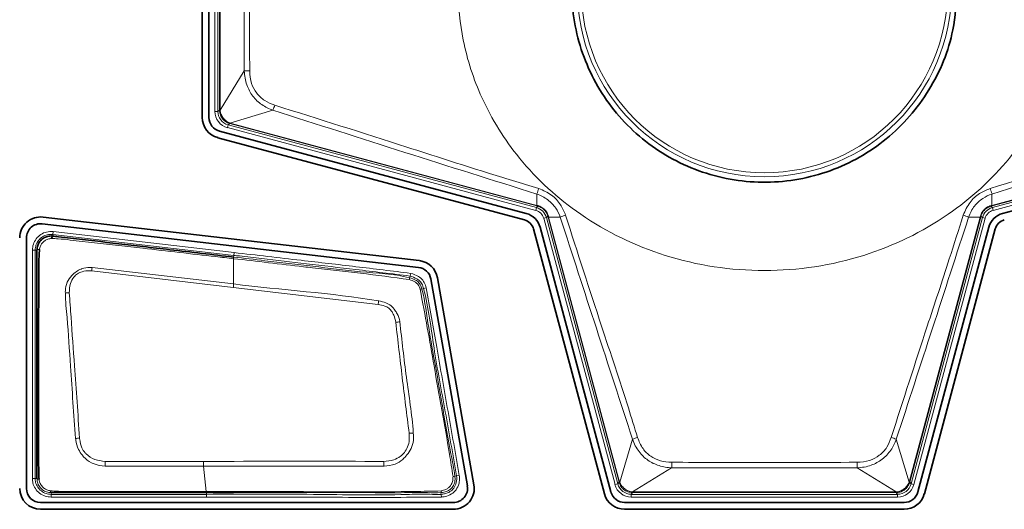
# Model space of a CAD drawing. Header units: millimetres. Extents: x 0 to 1118, y 0 to 864.
# Tile 16 of 85: x 247 to 259, y 182 to 188. Entities that reach past the tile are written whole.
import ezdxf

# ---------------------------------------------------------------- set-up
doc = ezdxf.new("R2010")
doc.units = ezdxf.units.MM

msp = doc.modelspace()

# ---------------------------------------------------------------- linework, layer by layer
at = {"color": 7, "linetype": 'Continuous', "lineweight": 35}
for p, q in [((249.432, 189.727), (249.432, 186.685)), ((249.512, 186.685), (249.512, 189.727)), ((253.277, 185.547), (249.637, 186.523)), ((262.571, 186.523), (258.93, 185.547)), ((249.616, 186.445), (253.257, 185.469)), ((253.415, 185.632), (253.402, 185.636)), ((252.008, 184.987), (247.542, 185.503)), ((258.674, 185.514), (258.671, 185.501)), ((247.533, 185.424), (251.999, 184.907)), ((253.364, 185.362), (254.205, 182.222)), ((254.283, 182.243), (253.441, 185.383)), ((258.766, 185.383), (257.924, 182.243)), ((258.002, 182.222), (258.844, 185.362)), ((247.346, 182.286), (247.346, 185.257)), ((247.656, 185.278), (247.644, 185.249)), ((252.145, 184.769), (252.578, 182.315)), ((252.657, 182.329), (252.224, 184.783)), ((249.804, 182.247), (249.804, 182.247)), ((249.804, 182.236), (249.804, 182.247)), ((249.804, 182.236), (249.804, 182.236)), ((252.412, 182.118), (247.514, 182.118)), ((257.762, 182.118), (254.445, 182.118)), ((247.514, 182.038), (252.412, 182.038)), ((254.445, 182.038), (257.762, 182.038))]:
    msp.add_line(p, q, dxfattribs=at)
at = {"color": 7, "linetype": 'Continuous', "lineweight": 18}
for p, q in [((249.583, 186.757), (249.583, 189.649)), ((249.616, 189.649), (249.616, 186.757)), ((249.637, 186.773), (249.637, 189.633)), ((249.644, 189.633), (249.644, 186.773)), ((249.931, 187.236), (249.931, 189.17)), ((249.644, 186.771), (249.931, 187.236)), ((249.616, 186.757), (249.583, 186.757)), ((249.616, 186.757), (249.637, 186.773)), ((249.637, 186.773), (249.644, 186.773)), ((250.271, 186.772), (249.76, 186.619)), ((249.76, 186.612), (249.762, 186.618)), ((249.762, 186.618), (253.404, 185.642)), ((258.803, 185.642), (262.445, 186.618)), ((249.74, 186.596), (249.731, 186.564)), ((253.39, 185.583), (249.731, 186.564)), ((249.76, 186.612), (249.74, 186.596)), ((249.74, 186.596), (253.399, 185.615)), ((253.402, 185.636), (249.76, 186.612)), ((262.447, 186.612), (258.805, 185.636)), ((258.809, 185.615), (262.468, 186.596)), ((262.476, 186.564), (258.818, 185.583)), ((253.404, 185.642), (253.403, 185.777)), ((258.804, 185.777), (258.803, 185.642)), ((253.399, 185.615), (253.39, 185.583)), ((253.399, 185.615), (253.415, 185.632)), ((253.402, 185.636), (253.404, 185.642)), ((258.805, 185.636), (258.792, 185.632)), ((258.792, 185.632), (258.809, 185.615)), ((258.803, 185.642), (258.805, 185.636)), ((258.809, 185.615), (258.818, 185.583)), ((253.516, 185.498), (253.484, 185.489)), ((254.331, 182.33), (253.484, 185.489)), ((253.533, 185.514), (253.516, 185.498)), ((253.516, 185.498), (254.363, 182.339)), ((253.537, 185.501), (253.533, 185.514)), ((253.537, 185.501), (253.543, 185.503)), ((254.379, 182.359), (253.537, 185.501)), ((253.681, 185.502), (253.543, 185.503)), ((253.543, 185.503), (254.385, 182.361)), ((257.822, 182.361), (258.664, 185.503)), ((258.671, 185.501), (257.829, 182.359)), ((257.845, 182.339), (258.691, 185.498)), ((258.723, 185.489), (257.877, 182.33)), ((258.664, 185.503), (258.527, 185.502)), ((258.664, 185.503), (258.671, 185.501)), ((258.691, 185.498), (258.674, 185.514)), ((258.691, 185.498), (258.723, 185.489)), ((247.656, 185.278), (247.658, 185.298)), ((247.656, 185.278), (247.656, 185.278)), ((247.658, 185.298), (247.662, 185.331)), ((247.658, 185.298), (249.806, 185.049)), ((249.81, 185.082), (247.662, 185.331)), ((247.449, 185.112), (247.416, 185.112)), ((247.416, 185.112), (247.416, 182.403)), ((247.449, 182.403), (247.449, 185.112)), ((247.449, 185.112), (247.47, 185.112)), ((249.804, 185.029), (249.806, 185.049)), ((249.804, 185.029), (249.804, 185.029)), ((249.804, 184.71), (249.804, 185.01)), ((249.806, 185.049), (249.81, 185.082)), ((248.122, 184.865), (249.799, 184.67)), ((249.804, 184.71), (248.125, 184.904)), ((251.898, 184.804), (251.893, 184.784)), ((251.906, 184.836), (251.898, 184.804)), ((249.799, 184.67), (251.519, 184.467)), ((252.039, 184.65), (252.059, 184.655)), ((252.091, 184.664), (252.059, 184.655)), ((254.386, 182.359), (254.539, 182.869)), ((257.669, 182.869), (257.822, 182.359)), ((249.445, 182.606), (248.281, 182.606)), ((249.478, 182.247), (249.445, 182.549)), ((255.003, 182.53), (254.538, 182.243)), ((257.204, 182.53), (255.003, 182.53)), ((257.669, 182.243), (257.204, 182.53)), ((252.45, 182.434), (252.43, 182.432)), ((252.483, 182.439), (252.45, 182.434)), ((247.449, 182.403), (247.416, 182.403)), ((247.47, 182.403), (247.449, 182.403)), ((247.47, 182.403), (247.47, 182.403)), ((254.363, 182.339), (254.331, 182.33)), ((254.363, 182.339), (254.379, 182.359)), ((254.379, 182.359), (254.385, 182.361)), ((257.822, 182.361), (257.829, 182.359)), ((257.829, 182.359), (257.845, 182.339)), ((257.845, 182.339), (257.877, 182.33)), ((247.637, 182.215), (247.637, 182.236)), ((249.481, 182.215), (247.637, 182.215)), ((247.637, 182.215), (247.637, 182.182)), ((247.637, 182.182), (249.481, 182.182)), ((249.481, 182.236), (249.481, 182.215)), ((249.481, 182.182), (249.481, 182.215)), ((252.265, 182.235), (252.267, 182.215)), ((252.271, 182.182), (252.267, 182.215)), ((254.54, 182.236), (254.524, 182.215)), ((254.524, 182.215), (257.684, 182.215)), ((254.524, 182.215), (254.524, 182.182)), ((257.684, 182.182), (254.524, 182.182)), ((254.54, 182.243), (257.668, 182.243)), ((254.54, 182.243), (254.54, 182.236)), ((257.668, 182.236), (254.54, 182.236)), ((257.668, 182.243), (257.668, 182.236)), ((257.684, 182.215), (257.668, 182.236)), ((257.684, 182.215), (257.684, 182.182))]:
    msp.add_line(p, q, dxfattribs=at)
at = {"color": 7, "linetype": 'Continuous', "lineweight": 35, "flags": 128}
msp.add_lwpolyline([(249.481, 182.236), (249.642, 182.236), (249.804, 182.236)], dxfattribs=at)
at = {"color": 7, "linetype": 'Continuous', "lineweight": 18}
for radius in [2.222, 2.174]:
    msp.add_circle((256.104, 188.203), radius, dxfattribs=at)
for centre, radius, start, end in [((250.003, 183.971), 3.266, 90.1461, 91.2714), ((249.643, 186.751), 0.0199, 89.8656, 109.6287), ((249.768, 186.981), 0.545, 337.4304, 344.044), ((249.741, 186.624), 0.0199, 325.3713, 345.1344), ((252.827, 186.009), 0.621, 338.1023, 344.3963), ((259.381, 186.009), 0.621, 195.6037, 201.8977), ((253.423, 185.638), 0.00907, 167.7691, 216.5329), ((258.785, 185.638), 0.00907, 323.4671, 12.2309), ((253.539, 185.522), 0.00907, 233.4671, 282.2309), ((253.872, 185.076), 0.468, 105.8545, 114.1445), ((258.335, 185.076), 0.468, 65.8555, 74.1455), ((258.669, 185.522), 0.00907, 257.7691, 306.5329), ((247.496, 185.065), 0.0533, 85.928, 119.6192), ((253.475, 184.457), 5.369, 175.2299, 175.6375), ((251.774, 184.795), 0.119, 344.4433, 354.724), ((253.427, 184.245), 3.652, 172.6925, 173.326), ((252.045, 184.551), 0.0997, 93.8017, 105.8267), ((247.864, 184.137), 0.469, 91.2549, 97.0477), ((254.174, 184.021), 2.693, 169.5707, 170.4715), ((251.826, 183.752), 0.512, 95.4602, 100.899), ((248.102, 181.704), 1.186, 96.1064, 98.3889), ((251.97, 181.887), 1.056, 91.7494, 94.4633), ((254.733, 182.422), 0.487, 106.0695, 113.4816), ((257.474, 182.422), 0.487, 66.5184, 73.9305), ((297.824, 181.268), 49.561, 178.4526, 178.519), ((228.267, 181.262), 23.356, 3.1585, 3.2988), ((251.515, 182.603), 3.489, 358.807, 359.8655), ((260.692, 182.603), 3.489, 180.1345, 181.193), ((252.402, 182.49), 0.0645, 275.0085, 295.2679), ((254.391, 182.34), 0.02, 104.8624, 124.5005), ((257.817, 182.34), 0.02, 55.4995, 75.1376), ((247.657, 182.257), 0.0288, 177.776, 226.801), ((252.223, 182.249), 0.0443, 341.5629, 8.1411), ((254.518, 182.242), 0.02, 340.4995, 0.1376), ((257.689, 182.242), 0.02, 179.8624, 199.5005)]:
    msp.add_arc(centre, radius, start, end, dxfattribs=at)
at = {"color": 7, "linetype": 'Continuous', "lineweight": 35}
for centre, radius, start, end in [((249.68, 186.685), 0.248, 180, 255), ((249.68, 186.685), 0.168, 180, 255), ((247.514, 185.257), 0.248, 83.3982, 180), ((253.217, 185.323), 0.152, 15, 75), ((253.217, 185.323), 0.232, 15, 75), ((258.99, 185.323), 0.232, 105, 165), ((258.99, 185.323), 0.152, 105, 165), ((247.514, 185.257), 0.168, 83.3982, 180), ((251.98, 184.74), 0.248, 10, 83.3982), ((251.98, 184.74), 0.168, 10, 83.3982), ((252.412, 182.286), 0.248, 270, 10), ((252.412, 182.286), 0.168, 270, 10), ((247.514, 182.286), 0.248, 180, 270), ((247.514, 182.286), 0.168, 180, 270), ((254.445, 182.286), 0.248, 195, 270), ((254.445, 182.286), 0.168, 195, 270), ((257.762, 182.286), 0.168, 270, 345), ((257.762, 182.286), 0.248, 270, 345)]:
    msp.add_arc(centre, radius, start, end, dxfattribs=at)
at = {"color": 7, "linetype": 'Continuous', "lineweight": 18}
for centre, major_axis, ratio, start_param, end_param in [((249.783, 186.757), (-0.159, -0.122), 0.999758, 5.628804, 6.937567), ((249.783, 186.757), (0.132, 0.101), 0.999661, 2.487211, 3.795974), ((249.807, 186.775), (0.162, 0.056), 0.972579, 2.818102, 2.835437), ((249.747, 186.775), (0.0984, 0.0344), 0.954922, 2.819823, 2.837158), ((249.792, 186.718), (0.0587, 0.0862), 0.954922, 3.446027, 3.463362), ((249.807, 186.775), (0.096, 0.142), 0.972579, 3.447748, 3.465083), ((253.355, 185.454), (0.0943, 0.0943), 0.999797, 5.759674, 6.806696), ((253.355, 185.454), (0.118, 0.118), 0.999878, 5.759674, 6.806696), ((258.852, 185.454), (0.118, -0.118), 0.999878, 2.618082, 3.665103), ((258.852, 185.454), (-0.0943, 0.0943), 0.999797, 5.759674, 6.806696), ((254.524, 182.382), (-0.122, -0.159), 0.999758, 5.628804, 6.937567), ((254.524, 182.382), (0.101, 0.132), 0.999661, 2.487211, 3.795974), ((254.543, 182.406), (0.142, 0.096), 0.972579, 2.818102, 2.835319), ((254.485, 182.391), (0.0862, 0.0587), 0.954922, 2.819823, 2.83704), ((257.684, 182.382), (-0.101, 0.132), 0.999661, 2.487211, 3.795974), ((257.684, 182.382), (0.122, -0.159), 0.999758, 5.628804, 6.937567), ((257.723, 182.391), (0.0862, -0.0587), 0.954922, 0.304553, 0.321769), ((257.665, 182.406), (0.142, -0.096), 0.972579, 0.306274, 0.32349), ((254.543, 182.406), (0.056, 0.162), 0.972579, 3.447867, 3.465083), ((254.543, 182.346), (0.0344, 0.0984), 0.954922, 3.446146, 3.463362), ((257.665, 182.346), (-0.0344, 0.0984), 0.954922, 2.819823, 2.83704), ((257.665, 182.406), (-0.056, 0.162), 0.972579, 2.818102, 2.835319)]:
    msp.add_ellipse(centre, major_axis=major_axis, ratio=ratio, start_param=start_param, end_param=end_param, dxfattribs=at)
for points, knots in [([(259.737, 188.203), (259.725, 188.404), (259.7, 188.845), (259.467, 189.538), (259.014, 190.266), (258.277, 190.936), (257.274, 191.419), (256.104, 191.596), (254.933, 191.419), (253.93, 190.936), (253.195, 190.266), (252.739, 189.538), (252.514, 188.845), (252.45, 188.203), (252.514, 187.561), (252.739, 186.868), (253.195, 186.14), (253.93, 185.47), (254.933, 184.986), (256.104, 184.809), (257.274, 184.986), (258.277, 185.47), (259.014, 186.14), (259.467, 186.868), (259.7, 187.561), (259.725, 188.001), (259.737, 188.203)], [0, 0, 0, 0, 0.0276716, 0.0604536, 0.0992018, 0.1443784, 0.1953898, 0.25, 0.3046102, 0.3556216, 0.4007982, 0.4395464, 0.4723284, 0.5, 0.5276716, 0.5604536, 0.5992018, 0.6443784, 0.6953898, 0.75, 0.8046102, 0.8556216, 0.9007982, 0.9395464, 0.9723284, 1, 1, 1, 1]), ([(249.995, 189.169), (249.995, 189.124), (249.994, 188.902), (249.992, 188.258), (249.994, 187.658), (249.995, 187.237)], [0, 0, 0, 0, 0.069002, 0.345011, 1, 1, 1, 1]), ([(250.271, 186.772), (250.271, 186.772), (250.225, 186.788), (250.135, 186.831), (250.025, 186.934), (249.951, 187.074), (249.933, 187.18), (249.931, 187.236), (249.931, 187.236)], [0, 0, 0, 0, 0.0000326, 0.2407065, 0.4829451, 0.7243193, 0.9999674, 1, 1, 1, 1]), ([(249.995, 187.237), (249.999, 187.186), (250.007, 187.092), (250.072, 186.969), (250.169, 186.878), (250.251, 186.847), (250.292, 186.831)], [0, 0, 0, 0, 0.278433, 0.517723, 0.757717, 1, 1, 1, 1]), ([(249.758, 186.612), (249.74, 186.619), (249.705, 186.633), (249.665, 186.675), (249.641, 186.722), (249.638, 186.755), (249.637, 186.77)], [0, 0, 0, 0, 0.2672054, 0.5309258, 0.7921944, 1, 1, 1, 1]), ([(249.644, 186.771), (249.644, 186.771), (249.645, 186.757), (249.652, 186.727), (249.676, 186.683), (249.713, 186.643), (249.744, 186.625), (249.76, 186.619), (249.76, 186.619)], [0, 0, 0, 0, 0.000099, 0.205023, 0.468657, 0.735206, 0.999901, 1, 1, 1, 1]), ([(253.403, 185.777), (252.88, 185.941), (251.834, 186.269), (250.792, 186.604), (250.271, 186.772)], [0, 0, 0, 0, 0.499906, 1, 1, 1, 1]), ([(250.292, 186.831), (250.815, 186.666), (251.653, 186.402), (252.694, 186.064), (253.218, 185.905), (253.425, 185.842)], [0, 0, 0, 0, 0.50095, 0.80236, 1, 1, 1, 1]), ([(258.782, 185.842), (259.305, 186.004), (260.114, 186.255), (261.152, 186.597), (261.677, 186.758), (261.916, 186.831)], [0, 0, 0, 0, 0.499028, 0.772399, 1, 1, 1, 1]), ([(261.936, 186.772), (261.415, 186.604), (260.373, 186.269), (259.327, 185.941), (258.804, 185.777)], [0, 0, 0, 0, 0.500078, 1, 1, 1, 1]), ([(253.425, 185.842), (253.478, 185.819), (253.578, 185.776), (253.688, 185.659), (253.726, 185.568), (253.744, 185.525)], [0, 0, 0, 0, 0.36574, 0.701782, 1, 1, 1, 1]), ([(258.463, 185.525), (258.487, 185.579), (258.531, 185.679), (258.649, 185.788), (258.739, 185.824), (258.782, 185.842)], [0, 0, 0, 0, 0.371944, 0.704128, 1, 1, 1, 1]), ([(253.681, 185.502), (253.681, 185.502), (253.668, 185.54), (253.629, 185.617), (253.535, 185.716), (253.45, 185.762), (253.403, 185.777), (253.403, 185.777)], [0, 0, 0, 0, 0.00005, 0.297674, 0.635276, 0.99995, 1, 1, 1, 1]), ([(258.804, 185.777), (258.804, 185.777), (258.766, 185.765), (258.689, 185.727), (258.589, 185.635), (258.542, 185.55), (258.527, 185.502), (258.527, 185.502)], [0, 0, 0, 0, 0.00005, 0.294628, 0.628272, 0.99995, 1, 1, 1, 1]), ([(253.404, 185.642), (253.404, 185.642), (253.407, 185.641), (253.411, 185.64), (253.414, 185.64)], [0, 0, 0, 0, 0.0019984, 1, 1, 1, 1]), ([(253.414, 185.64), (253.418, 185.638), (253.44, 185.632), (253.478, 185.612), (253.52, 185.569), (253.534, 185.531), (253.541, 185.513)], [0, 0, 0, 0, 0.066348, 0.367276, 0.687028, 1, 1, 1, 1]), ([(253.533, 185.514), (253.527, 185.532), (253.514, 185.566), (253.475, 185.606), (253.44, 185.625), (253.419, 185.631), (253.415, 185.632)], [0, 0, 0, 0, 0.315839, 0.630493, 0.931818, 1, 1, 1, 1]), ([(258.667, 185.513), (258.668, 185.517), (258.674, 185.539), (258.695, 185.577), (258.738, 185.619), (258.775, 185.633), (258.794, 185.64)], [0, 0, 0, 0, 0.066348, 0.367276, 0.687028, 1, 1, 1, 1]), ([(258.792, 185.632), (258.775, 185.626), (258.74, 185.613), (258.7, 185.574), (258.681, 185.539), (258.675, 185.518), (258.674, 185.514)], [0, 0, 0, 0, 0.315839, 0.630493, 0.931818, 1, 1, 1, 1]), ([(258.794, 185.64), (258.797, 185.64), (258.8, 185.641), (258.803, 185.642), (258.803, 185.642)], [0, 0, 0, 0, 0.998002, 1, 1, 1, 1]), ([(253.541, 185.513), (253.541, 185.51), (253.542, 185.506), (253.543, 185.503), (253.543, 185.503)], [0, 0, 0, 0, 0.998002, 1, 1, 1, 1]), ([(254.539, 182.869), (254.395, 183.307), (254.109, 184.185), (253.823, 185.063), (253.681, 185.502)], [0, 0, 0, 0, 0.500027, 1, 1, 1, 1]), ([(253.744, 185.525), (253.885, 185.086), (254.131, 184.323), (254.425, 183.45), (254.562, 183.007), (254.598, 182.89)], [0, 0, 0, 0, 0.49889, 0.867446, 1, 1, 1, 1]), ([(257.609, 182.89), (257.751, 183.331), (257.977, 184.038), (258.27, 184.912), (258.408, 185.352), (258.463, 185.525)], [0, 0, 0, 0, 0.501063, 0.803813, 1, 1, 1, 1]), ([(258.527, 185.502), (258.384, 185.063), (258.099, 184.185), (257.812, 183.307), (257.669, 182.869)], [0, 0, 0, 0, 0.499979, 1, 1, 1, 1]), ([(258.664, 185.503), (258.664, 185.503), (258.665, 185.506), (258.666, 185.51), (258.667, 185.513)], [0, 0, 0, 0, 0.001998, 1, 1, 1, 1]), ([(247.662, 185.331), (247.636, 185.331), (247.585, 185.332), (247.514, 185.3), (247.459, 185.249), (247.423, 185.184), (247.418, 185.135), (247.416, 185.112)], [0, 0, 0, 0, 0.209345, 0.409215, 0.609199, 0.809715, 1, 1, 1, 1]), ([(247.449, 185.112), (247.451, 185.132), (247.455, 185.173), (247.486, 185.229), (247.533, 185.272), (247.593, 185.299), (247.636, 185.298), (247.658, 185.298)], [0, 0, 0, 0, 0.190329, 0.390812, 0.590745, 0.790603, 1, 1, 1, 1]), ([(247.5, 185.118), (247.503, 185.132), (247.508, 185.16), (247.531, 185.196), (247.562, 185.225), (247.601, 185.245), (247.629, 185.248), (247.644, 185.249)], [0, 0, 0, 0, 0.196747, 0.396314, 0.594795, 0.793198, 1, 1, 1, 1]), ([(247.644, 185.249), (247.669, 185.248), (247.743, 185.246), (248.008, 185.214), (248.344, 185.178), (248.919, 185.111), (249.374, 185.059), (249.733, 185.018), (249.804, 185.01)], [0, 0, 0, 0, 0.035429, 0.102333, 0.368564, 0.501706, 0.901071, 1, 1, 1, 1]), ([(251.893, 184.784), (251.893, 184.784), (251.704, 184.832), (251.314, 184.844), (250.744, 184.923), (250.241, 184.978), (249.928, 185.015), (249.804, 185.029)], [0, 0, 0, 0, 0.00001, 0.278384, 0.550027, 0.821735, 1, 1, 1, 1]), ([(249.804, 185.029), (249.804, 185.028), (249.804, 185.026), (249.804, 185.016), (249.804, 185.011), (249.804, 185.01)], [0, 0, 0, 0, 0.49909, 0.942114, 1, 1, 1, 1]), ([(249.804, 185.01), (249.804, 185.01), (250.081, 184.979), (250.393, 184.942), (250.895, 184.884), (251.314, 184.839), (251.696, 184.788), (251.889, 184.763)], [0, 0, 0, 0, 0.00001, 0.3983, 0.449701, 0.721811, 1, 1, 1, 1]), ([(249.806, 185.049), (249.828, 185.047), (249.939, 185.034), (250.226, 185.001), (250.686, 184.947), (251.273, 184.88), (251.683, 184.83), (251.898, 184.804)], [0, 0, 0, 0, 0.0316564, 0.1582819, 0.411533, 0.6914007, 1, 1, 1, 1]), ([(251.906, 184.836), (251.689, 184.863), (251.256, 184.916), (250.557, 184.996), (250.075, 185.052), (249.81, 185.082)], [0, 0, 0, 0, 0.3100813, 0.6201577, 1, 1, 1, 1]), ([(248.125, 184.904), (248.124, 184.904), (248.115, 184.904), (248.074, 184.906), (248.03, 184.9), (247.976, 184.88), (247.935, 184.856), (247.874, 184.807), (247.822, 184.731), (247.806, 184.654), (247.807, 184.611), (247.807, 184.602)], [0, 0, 0, 0, 0.001347, 0.0547832, 0.25102, 0.2645756, 0.400928, 0.5394765, 0.7368932, 0.9418141, 1, 1, 1, 1]), ([(247.854, 184.605), (247.856, 184.643), (247.859, 184.71), (247.901, 184.787), (247.95, 184.835), (248.015, 184.862), (248.074, 184.869), (248.113, 184.866), (248.122, 184.865)], [0, 0, 0, 0, 0.26184, 0.460052, 0.594473, 0.72855, 0.940791, 1, 1, 1, 1]), ([(251.889, 184.763), (251.911, 184.755), (251.946, 184.743), (251.983, 184.714), (251.996, 184.696), (252.001, 184.688), (252.001, 184.688)], [0, 0, 0, 0, 0.514087, 0.807932, 0.999855, 1, 1, 1, 1]), ([(252.039, 184.65), (252.039, 184.65), (252.037, 184.659), (252.029, 184.686), (252.007, 184.726), (251.958, 184.763), (251.917, 184.778), (251.893, 184.784), (251.893, 184.784)], [0, 0, 0, 0, 0.000095, 0.130179, 0.395684, 0.633012, 0.999905, 1, 1, 1, 1]), ([(251.898, 184.804), (251.898, 184.804), (251.926, 184.796), (251.973, 184.779), (252.025, 184.736), (252.048, 184.693), (252.056, 184.665), (252.059, 184.655)], [0, 0, 0, 0, 0.000086, 0.384562, 0.625657, 0.864938, 1, 1, 1, 1]), ([(252.091, 184.664), (252.088, 184.675), (252.079, 184.707), (252.051, 184.757), (251.991, 184.809), (251.938, 184.826), (251.906, 184.836)], [0, 0, 0, 0, 0.129453, 0.379353, 0.628058, 1, 1, 1, 1]), ([(251.526, 184.509), (251.526, 184.509), (250.956, 184.605), (250.377, 184.638), (249.804, 184.71), (249.804, 184.71)], [0, 0, 0, 0, 0.000634, 0.999988, 1, 1, 1, 1]), ([(252.001, 184.688), (252.001, 184.688), (252.004, 184.683), (252.011, 184.669), (252.015, 184.655), (252.018, 184.647)], [0, 0, 0, 0, 0.000443, 0.40961, 1, 1, 1, 1]), ([(252.018, 184.647), (252.047, 184.495), (252.104, 184.192), (252.216, 183.54), (252.326, 182.954), (252.394, 182.515), (252.408, 182.426)], [0, 0, 0, 0, 0.205801, 0.409336, 0.880013, 1, 1, 1, 1]), ([(252.43, 182.432), (252.43, 182.432), (252.418, 182.52), (252.33, 182.955), (252.238, 183.544), (252.114, 184.194), (252.077, 184.5), (252.039, 184.65), (252.039, 184.65)], [0, 0, 0, 0, 0.000009, 0.119309, 0.590299, 0.794033, 0.999991, 1, 1, 1, 1]), ([(252.059, 184.655), (252.059, 184.655), (252.118, 184.425), (252.177, 183.932), (252.319, 183.194), (252.406, 182.687), (252.45, 182.434)], [0, 0, 0, 0, 0.000009, 0.316104, 0.658395, 1, 1, 1, 1]), ([(252.483, 182.439), (252.438, 182.692), (252.349, 183.199), (252.218, 183.94), (252.132, 184.429), (252.091, 184.664)], [0, 0, 0, 0, 0.341664, 0.683327, 1, 1, 1, 1]), ([(247.807, 184.602), (247.807, 184.601), (247.809, 184.504), (247.838, 184.216), (247.873, 183.641), (247.908, 183.163), (247.929, 182.877)], [0, 0, 0, 0, 0.000487, 0.169203, 0.503155, 1, 1, 1, 1]), ([(247.976, 182.882), (247.956, 183.168), (247.923, 183.647), (247.881, 184.221), (247.861, 184.509), (247.854, 184.605)], [0, 0, 0, 0, 0.496898, 0.831901, 1, 1, 1, 1]), ([(251.519, 184.467), (251.546, 184.462), (251.591, 184.455), (251.65, 184.425), (251.683, 184.383), (251.712, 184.327), (251.722, 184.285), (251.729, 184.256)], [0, 0, 0, 0, 0.250201, 0.42051, 0.594738, 0.728296, 1, 1, 1, 1]), ([(251.777, 184.263), (251.777, 184.263), (251.77, 184.295), (251.755, 184.344), (251.716, 184.405), (251.675, 184.454), (251.608, 184.494), (251.556, 184.503), (251.526, 184.509)], [0, 0, 0, 0, 0.00355, 0.262469, 0.393053, 0.580016, 0.764405, 1, 1, 1, 1]), ([(251.729, 184.256), (251.754, 184.037), (251.804, 183.599), (251.86, 183.16), (251.887, 182.94)], [0, 0, 0, 0, 0.499577, 1, 1, 1, 1]), ([(251.937, 182.943), (251.937, 182.943), (251.921, 183.165), (251.849, 183.603), (251.801, 184.043), (251.777, 184.263)], [0, 0, 0, 0, 0.000827, 0.500349, 1, 1, 1, 1]), ([(248.281, 182.606), (248.239, 182.611), (248.156, 182.62), (248.078, 182.67), (248.029, 182.72), (247.994, 182.775), (247.981, 182.837), (247.976, 182.877), (247.976, 182.882)], [0, 0, 0, 0, 0.27801, 0.544223, 0.585457, 0.737591, 0.962688, 1, 1, 1, 1]), ([(251.887, 182.94), (251.889, 182.906), (251.893, 182.844), (251.865, 182.76), (251.827, 182.701), (251.774, 182.655), (251.696, 182.616), (251.625, 182.61), (251.585, 182.606)], [0, 0, 0, 0, 0.194137, 0.360027, 0.505945, 0.592249, 0.766403, 1, 1, 1, 1]), ([(251.588, 182.549), (251.589, 182.549), (251.633, 182.552), (251.715, 182.563), (251.8, 182.615), (251.856, 182.675), (251.905, 182.739), (251.943, 182.834), (251.939, 182.906), (251.937, 182.943)], [0, 0, 0, 0, 0.002459, 0.22625, 0.406164, 0.495118, 0.643227, 0.812703, 1, 1, 1, 1]), ([(254.598, 182.89), (254.616, 182.844), (254.651, 182.757), (254.75, 182.662), (254.87, 182.604), (254.958, 182.598), (255.004, 182.595)], [0, 0, 0, 0, 0.274544, 0.511285, 0.747593, 1, 1, 1, 1]), ([(257.204, 182.595), (257.254, 182.599), (257.348, 182.606), (257.472, 182.672), (257.563, 182.769), (257.594, 182.85), (257.609, 182.89)], [0, 0, 0, 0, 0.278939, 0.519553, 0.760958, 1, 1, 1, 1]), ([(247.929, 182.877), (247.929, 182.876), (247.93, 182.87), (247.935, 182.826), (247.955, 182.756), (247.996, 182.694), (248.044, 182.637), (248.088, 182.603), (248.174, 182.561), (248.231, 182.554), (248.28, 182.549)], [0, 0, 0, 0, 0.001548, 0.034178, 0.254052, 0.411597, 0.454822, 0.677529, 0.721807, 1, 1, 1, 1]), ([(255.003, 182.53), (255.003, 182.53), (254.952, 182.532), (254.853, 182.548), (254.717, 182.613), (254.605, 182.722), (254.557, 182.816), (254.539, 182.869), (254.539, 182.869)], [0, 0, 0, 0, 0.000033, 0.249575, 0.487562, 0.72675, 0.999967, 1, 1, 1, 1]), ([(257.669, 182.869), (257.669, 182.869), (257.653, 182.823), (257.61, 182.734), (257.507, 182.625), (257.367, 182.55), (257.261, 182.532), (257.204, 182.53), (257.204, 182.53)], [0, 0, 0, 0, 0.000033, 0.237572, 0.481211, 0.723864, 0.999967, 1, 1, 1, 1]), ([(248.28, 182.549), (248.28, 182.549), (248.305, 182.548), (248.426, 182.55), (248.644, 182.549), (249.007, 182.549), (249.274, 182.549), (249.445, 182.549)], [0, 0, 0, 0, 0.000687, 0.06449, 0.312291, 0.560873, 1, 1, 1, 1]), ([(251.585, 182.606), (250.993, 182.607), (250.28, 182.607), (249.566, 182.606), (249.445, 182.606)], [0, 0, 0, 0, 0.829941, 1, 1, 1, 1]), ([(249.445, 182.549), (249.445, 182.549), (249.566, 182.549), (250.281, 182.55), (250.995, 182.549), (251.588, 182.549)], [0, 0, 0, 0, 0.000009, 0.169835, 1, 1, 1, 1]), ([(255.004, 182.595), (255.048, 182.595), (255.271, 182.594), (256.004, 182.591), (256.693, 182.593), (257.204, 182.595)], [0, 0, 0, 0, 0.060615, 0.303076, 1, 1, 1, 1]), ([(252.265, 182.235), (252.265, 182.235), (252.271, 182.236), (252.298, 182.239), (252.34, 182.25), (252.385, 182.279), (252.417, 182.321), (252.434, 182.375), (252.432, 182.414), (252.43, 182.432), (252.43, 182.432)], [0, 0, 0, 0, 0.0000686, 0.0545361, 0.2829286, 0.4372074, 0.6008171, 0.8154354, 0.9999314, 1, 1, 1, 1]), ([(252.45, 182.434), (252.45, 182.434), (252.453, 182.408), (252.453, 182.356), (252.422, 182.289), (252.372, 182.242), (252.317, 182.221), (252.281, 182.217), (252.267, 182.215)], [0, 0, 0, 0, 0.000062, 0.249313, 0.47095, 0.659493, 0.874811, 1, 1, 1, 1]), ([(252.408, 182.426), (252.407, 182.409), (252.407, 182.377), (252.391, 182.334), (252.367, 182.301), (252.331, 182.275), (252.297, 182.262), (252.272, 182.257), (252.267, 182.255)], [0, 0, 0, 0, 0.1997601, 0.4024509, 0.5480157, 0.6930047, 0.9382142, 1, 1, 1, 1]), ([(252.271, 182.182), (252.285, 182.184), (252.327, 182.189), (252.39, 182.214), (252.45, 182.269), (252.482, 182.339), (252.487, 182.399), (252.484, 182.429), (252.483, 182.439)], [0, 0, 0, 0, 0.11954, 0.333076, 0.527763, 0.752347, 0.927472, 1, 1, 1, 1]), ([(247.416, 182.403), (247.417, 182.385), (247.42, 182.343), (247.448, 182.28), (247.499, 182.225), (247.565, 182.189), (247.613, 182.184), (247.637, 182.182)], [0, 0, 0, 0, 0.150919, 0.365544, 0.580304, 0.795387, 1, 1, 1, 1]), ([(247.637, 182.215), (247.617, 182.217), (247.576, 182.221), (247.52, 182.252), (247.477, 182.299), (247.453, 182.352), (247.45, 182.388), (247.449, 182.403)], [0, 0, 0, 0, 0.204644, 0.419724, 0.634459, 0.849054, 1, 1, 1, 1]), ([(247.47, 182.403), (247.47, 182.402), (247.471, 182.4), (247.476, 182.398), (247.484, 182.396), (247.491, 182.395), (247.495, 182.394)], [0, 0, 0, 0, 0.250053, 0.50007, 0.750052, 1, 1, 1, 1]), ([(247.47, 182.403), (247.471, 182.388), (247.474, 182.355), (247.496, 182.307), (247.535, 182.267), (247.584, 182.24), (247.619, 182.237), (247.637, 182.236)], [0, 0, 0, 0, 0.166449, 0.379587, 0.592789, 0.79666, 1, 1, 1, 1]), ([(247.628, 182.258), (247.615, 182.26), (247.587, 182.265), (247.55, 182.289), (247.52, 182.322), (247.5, 182.358), (247.496, 182.383), (247.495, 182.394)], [0, 0, 0, 0, 0.193166, 0.4073693, 0.6284548, 0.8424237, 1, 1, 1, 1]), ([(254.537, 182.236), (254.518, 182.238), (254.48, 182.242), (254.431, 182.272), (254.396, 182.312), (254.385, 182.343), (254.379, 182.357)], [0, 0, 0, 0, 0.267355, 0.531013, 0.792242, 1, 1, 1, 1]), ([(254.386, 182.359), (254.386, 182.359), (254.391, 182.347), (254.406, 182.319), (254.44, 182.283), (254.486, 182.254), (254.521, 182.244), (254.538, 182.243), (254.538, 182.243)], [0, 0, 0, 0, 0.000099, 0.204967, 0.468567, 0.735063, 0.999901, 1, 1, 1, 1]), ([(257.669, 182.243), (257.669, 182.243), (257.683, 182.244), (257.713, 182.251), (257.758, 182.275), (257.797, 182.312), (257.815, 182.343), (257.822, 182.359), (257.822, 182.359)], [0, 0, 0, 0, 0.000099, 0.204967, 0.468567, 0.735063, 0.999901, 1, 1, 1, 1]), ([(257.828, 182.357), (257.821, 182.339), (257.807, 182.304), (257.766, 182.264), (257.718, 182.24), (257.685, 182.237), (257.671, 182.236)], [0, 0, 0, 0, 0.267355, 0.531013, 0.792242, 1, 1, 1, 1]), ([(249.478, 182.247), (249.433, 182.247), (249.211, 182.247), (248.811, 182.247), (248.385, 182.247), (248.08, 182.248), (247.896, 182.251), (247.749, 182.249), (247.66, 182.255), (247.628, 182.258)], [0, 0, 0, 0, 0.072064, 0.360321, 0.648578, 0.76249, 0.855737, 0.947473, 1, 1, 1, 1]), ([(249.804, 182.247), (249.778, 182.247), (249.744, 182.247), (249.636, 182.247), (249.552, 182.247), (249.478, 182.247)], [0, 0, 0, 0, 0.23326, 0.314883, 1, 1, 1, 1]), ([(252.267, 182.215), (252.267, 182.215), (252.222, 182.211), (252.085, 182.222), (251.58, 182.2), (250.696, 182.221), (249.904, 182.217), (249.481, 182.215)], [0, 0, 0, 0, 0.000007, 0.048702, 0.147656, 0.544031, 1, 1, 1, 1]), ([(249.481, 182.182), (249.904, 182.183), (250.696, 182.185), (251.58, 182.174), (252.086, 182.184), (252.224, 182.182), (252.271, 182.182)], [0, 0, 0, 0, 0.455453, 0.851291, 0.950252, 1, 1, 1, 1]), ([(252.267, 182.255), (252.213, 182.254), (252.055, 182.25), (251.484, 182.242), (250.717, 182.248), (250.054, 182.247), (249.804, 182.247)], [0, 0, 0, 0, 0.066164, 0.192475, 0.695169, 1, 1, 1, 1]), ([(249.804, 182.236), (250.053, 182.235), (250.552, 182.235), (251.215, 182.239), (251.732, 182.23), (252.054, 182.242), (252.212, 182.23), (252.265, 182.235), (252.265, 182.235)], [0, 0, 0, 0, 0.303782, 0.607563, 0.808009, 0.934677, 0.999992, 1, 1, 1, 1])]:
    msp.add_open_spline(points, degree=3, knots=knots, dxfattribs=at)
at = {"color": 7, "linetype": 'Continuous', "lineweight": 35}
for points, knots in [([(258.39, 188.203), (258.365, 188.46), (258.314, 188.974), (257.92, 189.658), (257.34, 190.178), (256.615, 190.476), (255.834, 190.517), (255.083, 190.297), (254.447, 189.842), (253.998, 189.201), (253.786, 188.448), (253.836, 187.667), (254.141, 186.947), (254.667, 186.368), (255.355, 185.996), (256.128, 185.873), (256.898, 186.012), (257.579, 186.399), (258.09, 186.988), (258.354, 187.625), (258.38, 188.042), (258.39, 188.203)], [0, 0, 0, 0, 0.053675, 0.10735, 0.161032, 0.214724, 0.268418, 0.322111, 0.375804, 0.429498, 0.483184, 0.536859, 0.590531, 0.644209, 0.697899, 0.751593, 0.805286, 0.858979, 0.912673, 0.966362, 1, 1, 1, 1]), ([(247.656, 185.278), (247.655, 185.278), (247.635, 185.28), (247.596, 185.277), (247.545, 185.255), (247.503, 185.217), (247.475, 185.167), (247.472, 185.13), (247.47, 185.112)], [0, 0, 0, 0, 0.014088, 0.210871, 0.407929, 0.60613, 0.803418, 1, 1, 1, 1]), ([(249.804, 185.029), (249.552, 185.058), (249.194, 185.1), (248.741, 185.152), (248.347, 185.198), (248.012, 185.237), (247.749, 185.267), (247.679, 185.275), (247.656, 185.278)], [0, 0, 0, 0, 0.35137, 0.499885, 0.633708, 0.901355, 0.968291, 1, 1, 1, 1]), ([(247.47, 185.112), (247.47, 185.087), (247.47, 185.015), (247.47, 184.749), (247.47, 184.315), (247.47, 183.737), (247.47, 183.158), (247.47, 182.713), (247.47, 182.461), (247.47, 182.403)], [0, 0, 0, 0, 0.02683, 0.080248, 0.293884, 0.507506, 0.721127, 0.934749, 1, 1, 1, 1]), ([(247.495, 182.394), (247.493, 182.456), (247.485, 182.711), (247.49, 183.159), (247.489, 183.737), (247.487, 184.316), (247.495, 184.749), (247.493, 185.017), (247.498, 185.092), (247.5, 185.118)], [0, 0, 0, 0, 0.068592, 0.280343, 0.492823, 0.705248, 0.91802, 0.97041, 1, 1, 1, 1]), ([(247.637, 182.236), (247.666, 182.236), (247.752, 182.236), (247.895, 182.236), (248.239, 182.236), (248.768, 182.236), (249.239, 182.236), (249.481, 182.236)], [0, 0, 0, 0, 0.047003, 0.140268, 0.23352, 0.606529, 1, 1, 1, 1])]:
    msp.add_open_spline(points, degree=3, knots=knots, dxfattribs=at)
at = {"color": 7, "linetype": 'Continuous', "lineweight": 18}
msp.add_open_spline([(249.445, 182.549), (249.445, 182.552), (249.445, 182.559), (249.445, 182.573), (249.445, 182.589), (249.445, 182.6), (249.445, 182.606)], degree=3, dxfattribs=at)

doc.saveas('drawing.dxf')
